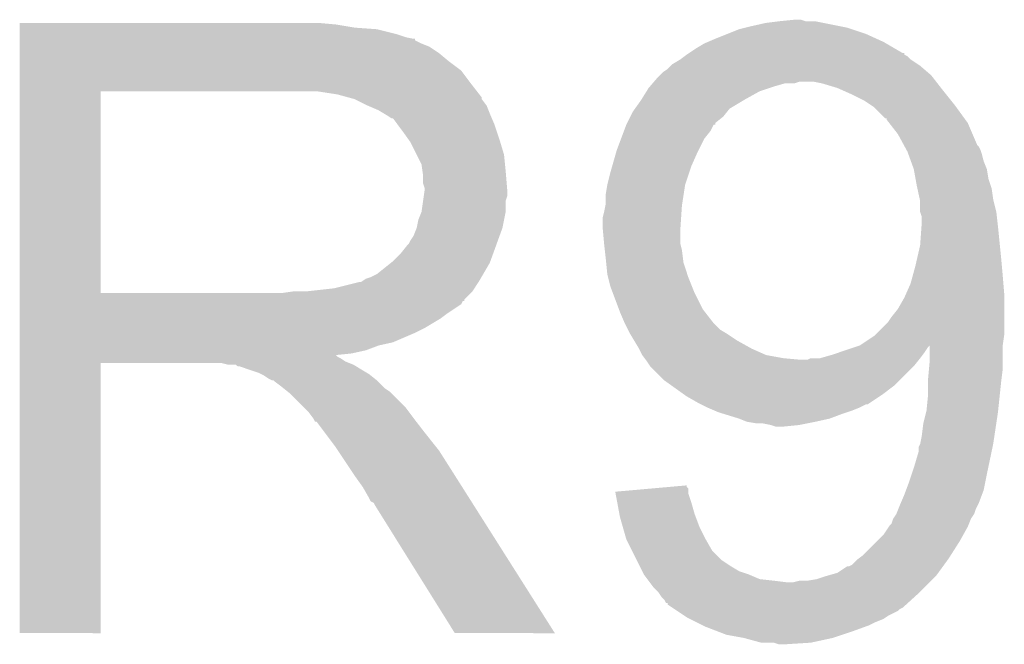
# Model space of a CAD drawing. Extents: x -1.3 to 24.2, y -3.9 to 53.4.
# Tile 23 of 51: x 13.9 to 15.4, y 16.6 to 17.6. Entities that reach past the tile are written whole.
import ezdxf

# ---------------------------------------------------------------- set-up
doc = ezdxf.new("R2010")
doc.units = 0
doc.layers.add('SKOLL-I_CLICK_V101_GTO', color=11, linetype='CONTINUOUS')

msp = doc.modelspace()

# ---------------------------------------------------------------- linework, layer by layer
at = {"layer": 'SKOLL-I_CLICK_V101_GTO'}
for points in [[(13.86842, 17.55902), (13.868422, 17.56156), (14.37386, 17.55902), (14.34592, 17.56156)], [(13.86842, 17.55394), (13.86842, 17.55902), (14.404338, 17.55394), (14.37386, 17.55902)], [(15.03934, 17.55648), (15.0622, 17.56156), (15.179034, 17.55648), (15.15364, 17.56156)], [(15.0622, 17.56156), (15.08252, 17.5641), (15.15364, 17.56156), (15.140942, 17.5641)], [(15.08252, 17.5641), (15.107898, 17.566638), (15.125704, 17.5641), (15.118082, 17.566638)], [(15.107898, 17.566638), (15.107918, 17.56664), (15.118082, 17.566638), (15.107918, 17.56664)], [(13.86842, 17.5514), (13.86842, 17.55394), (14.4399, 17.5514), (14.404338, 17.55394)], [(13.86842, 17.54378), (13.86842, 17.5514), (14.470378, 17.54378), (14.4399, 17.5514)], [(13.86842, 17.5387), (13.86842, 17.54378), (14.485622, 17.5387), (14.470378, 17.54378)], [(14.98092, 17.53616), (14.99997, 17.54378), (15.238984, 17.53616), (15.22222, 17.54378)], [(14.99997, 17.54378), (15.019022, 17.5514), (15.22222, 17.54378), (15.199356, 17.5514)], [(15.019022, 17.5514), (15.029172, 17.553938), (15.199356, 17.5514), (15.19174, 17.553938)], [(15.029172, 17.553938), (15.03934, 17.55648), (15.19174, 17.553938), (15.179034, 17.55648)], [(13.86842, 17.53616), (13.86842, 17.5387), (14.498322, 17.53616), (14.485622, 17.5387)], [(13.86842, 17.536138), (13.86842, 17.53616), (14.50086, 17.536138), (14.498322, 17.53616)], [(13.86842, 17.533614), (13.86842, 17.536138), (14.500874, 17.533614), (14.50086, 17.536138)], [(13.86842, 17.52854), (13.86842, 17.533614), (14.51102, 17.52854), (14.500874, 17.533614)], [(13.86842, 17.523458), (13.86842, 17.52854), (14.523722, 17.523458), (14.51102, 17.52854)], [(14.950438, 17.52092), (14.963142, 17.52854), (15.26758, 17.52092), (15.254516, 17.52854)], [(14.963142, 17.52854), (14.969068, 17.53108), (15.254516, 17.52854), (15.25016, 17.53108)], [(14.969068, 17.53108), (14.98092, 17.53616), (15.25016, 17.53108), (15.238984, 17.53616)], [(13.86842, 17.5133), (13.86842, 17.523458), (14.53896, 17.5133), (14.523722, 17.523458)], [(13.86842, 17.5006), (13.86842, 17.5133), (14.5542, 17.5006), (14.53896, 17.5133)], [(14.9352, 17.51076), (14.938976, 17.513278), (15.283194, 17.51076), (15.28318, 17.513278)], [(14.938976, 17.513278), (14.939008, 17.5133), (15.28318, 17.513278), (15.280644, 17.5133)], [(14.939008, 17.5133), (14.950438, 17.52092), (15.280644, 17.5133), (15.26758, 17.52092)], [(13.86842, 17.485358), (13.86842, 17.5006), (14.574522, 17.485358), (14.5542, 17.5006)], [(14.912342, 17.495522), (14.92504, 17.50314), (15.30477, 17.495522), (15.29334, 17.50314)], [(14.92504, 17.50314), (14.93181, 17.508218), (15.29334, 17.50314), (15.28826, 17.508218)], [(14.93181, 17.508218), (14.935192, 17.510754), (15.28826, 17.508218), (15.283194, 17.510754)], [(14.935192, 17.510754), (14.9352, 17.51076), (15.283194, 17.510754), (15.283194, 17.51076)], [(13.868418, 17.46504), (13.86842, 17.485358), (14.58976, 17.46504), (14.574522, 17.485358)], [(14.892016, 17.477738), (14.8971, 17.48282), (15.326362, 17.477738), (15.320434, 17.48282)], [(14.8971, 17.48282), (14.904722, 17.487902), (15.320434, 17.48282), (15.314506, 17.487902)], [(14.904722, 17.487902), (14.9098, 17.49298), (15.314506, 17.487902), (15.308582, 17.49298)], [(14.9098, 17.49298), (14.912342, 17.495522), (15.308582, 17.49298), (15.30477, 17.495522)], [(13.868418, 17.45234), (13.868418, 17.46504), (14.599638, 17.45234), (14.58976, 17.46504)], [(14.876414, 17.45996), (14.880768, 17.46504), (15.0749, 17.45996), (15.092682, 17.46504)], [(14.880768, 17.46504), (14.88077, 17.465042), (15.092682, 17.46504), (15.107922, 17.465042)], [(14.88077, 17.465042), (14.882946, 17.46758), (15.107922, 17.465042), (15.115544, 17.46758)], [(14.882946, 17.46758), (14.889478, 17.4752), (15.334264, 17.46758), (15.328336, 17.4752)], [(14.889478, 17.4752), (14.892016, 17.477738), (15.328336, 17.4752), (15.326362, 17.477738)], [(15.1511, 17.46504), (15.138398, 17.46758), (15.336238, 17.46504), (15.334264, 17.46758)], [(15.176502, 17.45742), (15.1511, 17.46504), (15.342166, 17.45742), (15.336238, 17.46504)], [(13.868412, 17.129782), (13.868418, 17.45232), (13.99794, 17.129782), (13.997942, 17.45232)], [(13.868418, 17.45232), (13.868418, 17.45234), (13.997942, 17.45232), (14.30528, 17.45234)], [(14.376402, 17.44726), (14.343382, 17.45234), (14.603588, 17.44726), (14.599638, 17.45234)], [(14.863126, 17.43964), (14.871064, 17.45234), (15.02918, 17.43964), (15.052042, 17.45234)], [(14.871064, 17.45234), (14.87424, 17.457422), (15.052042, 17.45234), (15.067286, 17.457422)], [(14.87424, 17.457422), (14.876414, 17.45996), (15.067286, 17.457422), (15.0749, 17.45996)], [(15.182218, 17.45488), (15.176502, 17.45742), (15.34414, 17.45488), (15.342166, 17.45742)], [(15.19936, 17.44726), (15.182218, 17.45488), (15.350236, 17.44726), (15.34414, 17.45488)], [(14.395042, 17.442176), (14.376402, 17.44726), (14.60754, 17.442176), (14.603588, 17.44726)], [(14.40434, 17.43964), (14.395042, 17.442176), (14.607544, 17.43964), (14.60754, 17.442176)], [(14.404352, 17.439634), (14.40434, 17.43964), (14.607544, 17.439634), (14.607544, 17.43964)], [(14.42466, 17.42948), (14.404352, 17.439634), (14.61516, 17.42948), (14.607544, 17.439634)], [(14.85247, 17.424402), (14.86154, 17.4371), (15.003784, 17.424402), (15.024946, 17.4371)], [(14.86154, 17.4371), (14.863126, 17.43964), (15.024946, 17.4371), (15.02918, 17.43964)], [(15.219682, 17.437098), (15.19936, 17.44726), (15.358366, 17.437098), (15.350236, 17.44726)], [(15.23111, 17.42948), (15.219682, 17.437098), (15.36446, 17.42948), (15.358366, 17.437098)], [(14.44244, 17.42186), (14.42466, 17.42948), (14.618208, 17.42186), (14.61516, 17.42948)], [(14.45091, 17.41678), (14.44244, 17.42186), (14.62024, 17.41678), (14.618208, 17.42186)], [(14.845032, 17.411702), (14.848842, 17.41932), (14.993622, 17.411702), (14.999716, 17.41932)], [(14.848842, 17.41932), (14.85247, 17.424402), (14.999716, 17.41932), (15.003784, 17.424402)], [(15.234922, 17.426938), (15.23111, 17.42948), (15.36631, 17.426938), (15.36446, 17.42948)], [(15.252706, 17.40916), (15.234922, 17.426938), (15.37924, 17.40916), (15.36631, 17.426938)], [(14.45514, 17.414242), (14.45091, 17.41678), (14.621328, 17.414242), (14.62024, 17.41678)], [(14.462764, 17.40916), (14.45514, 17.414242), (14.623506, 17.40916), (14.621328, 17.414242)], [(14.465304, 17.409152), (14.462764, 17.40916), (14.62351, 17.409152), (14.623506, 17.40916)], [(14.47292, 17.399), (14.465304, 17.409152), (14.62786, 17.399), (14.62351, 17.409152)], [(14.83869, 17.399022), (14.839952, 17.401546), (14.98092, 17.399022), (14.980928, 17.401546)], [(14.839952, 17.401546), (14.845032, 17.411702), (14.980928, 17.401546), (14.993622, 17.411702)], [(15.25524, 17.409138), (15.252706, 17.40916), (15.379256, 17.409138), (15.37924, 17.40916)], [(15.255244, 17.406614), (15.25524, 17.409138), (15.38109, 17.406614), (15.379256, 17.409138)], [(15.259192, 17.40154), (15.255244, 17.406614), (15.38478, 17.40154), (15.38109, 17.406614)], [(15.273022, 17.38376), (15.259192, 17.40154), (15.392402, 17.38376), (15.38478, 17.40154)], [(14.48054, 17.38884), (14.47292, 17.399), (14.631248, 17.38884), (14.62786, 17.399)], [(14.489612, 17.37614), (14.48054, 17.38884), (14.63548, 17.37614), (14.631248, 17.38884)], [(14.830106, 17.37614), (14.83487, 17.388842), (14.96314, 17.37614), (14.973302, 17.388842)], [(14.83487, 17.388842), (14.83868, 17.399), (14.973302, 17.388842), (14.978394, 17.399)], [(14.83868, 17.399), (14.83869, 17.399022), (14.978394, 17.399), (14.98092, 17.399022)], [(14.49324, 17.371058), (14.489612, 17.37614), (14.637006, 17.371058), (14.63548, 17.37614)], [(14.5034, 17.350738), (14.49324, 17.371058), (14.6431, 17.350738), (14.637006, 17.371058)], [(14.82344, 17.35836), (14.830106, 17.37614), (14.95425, 17.35836), (14.96314, 17.37614)], [(15.28272, 17.36598), (15.273022, 17.38376), (15.400022, 17.36598), (15.392402, 17.38376)], [(14.816182, 17.332958), (14.822714, 17.35582), (14.94282, 17.332958), (14.95298, 17.35582)], [(14.822714, 17.35582), (14.82344, 17.35836), (14.95298, 17.35582), (14.95425, 17.35836)], [(15.284106, 17.363436), (15.28272, 17.36598), (15.402562, 17.363436), (15.400022, 17.36598)], [(15.286876, 17.358358), (15.284106, 17.363436), (15.4051, 17.358358), (15.402562, 17.363436)], [(15.28826, 17.355818), (15.286876, 17.358358), (15.405948, 17.355818), (15.4051, 17.358358)], [(15.290108, 17.35074), (15.28826, 17.355818), (15.407638, 17.35074), (15.405948, 17.355818)], [(14.51102, 17.335496), (14.5034, 17.350738), (14.644626, 17.335496), (14.6431, 17.350738)], [(15.293802, 17.340578), (15.290108, 17.35074), (15.410182, 17.340578), (15.407638, 17.35074)], [(15.29842, 17.327878), (15.293802, 17.340578), (15.41526, 17.327878), (15.410182, 17.340578)], [(14.512472, 17.32534), (14.51102, 17.335496), (14.64564, 17.32534), (14.644626, 17.335496)], [(14.51356, 17.317718), (14.512472, 17.32534), (14.646276, 17.317718), (14.64564, 17.32534)], [(14.8082, 17.302482), (14.81328, 17.3228), (14.932662, 17.302482), (14.939434, 17.3228)], [(14.81328, 17.3228), (14.816182, 17.332958), (14.939434, 17.3228), (14.94282, 17.332958)], [(15.301192, 17.312638), (15.29842, 17.327878), (15.417802, 17.312638), (15.41526, 17.327878)], [(14.513562, 17.305018), (14.51356, 17.317718), (14.647334, 17.305018), (14.646276, 17.317718)], [(15.3035, 17.29994), (15.301192, 17.312638), (15.422034, 17.29994), (15.417802, 17.312638)], [(14.5161, 17.297396), (14.513562, 17.305018), (14.64797, 17.297396), (14.647334, 17.305018)], [(14.514646, 17.284698), (14.5161, 17.29486), (14.648178, 17.284698), (14.648178, 17.29486)], [(14.5161, 17.294862), (14.5161, 17.297396), (14.64818, 17.294862), (14.64797, 17.297396)], [(14.5161, 17.29486), (14.5161, 17.294862), (14.648178, 17.29486), (14.64818, 17.294862)], [(14.80566, 17.287242), (14.8082, 17.30248), (14.930316, 17.287242), (14.93266, 17.30248)], [(14.8082, 17.30248), (14.8082, 17.302482), (14.93266, 17.30248), (14.932662, 17.302482)], [(15.304066, 17.297398), (15.3035, 17.29994), (15.42288, 17.297398), (15.422034, 17.29994)], [(15.308016, 17.27962), (15.304066, 17.297398), (15.42542, 17.27962), (15.42288, 17.297398)], [(14.511018, 17.259298), (14.513558, 17.277076), (14.64564, 17.259298), (14.64564, 17.277076)], [(14.513558, 17.277076), (14.514646, 17.284698), (14.64564, 17.277076), (14.648178, 17.284698)], [(14.80566, 17.272002), (14.80566, 17.287242), (14.92797, 17.272002), (14.930316, 17.287242)], [(15.30858, 17.277078), (15.308016, 17.27962), (15.426056, 17.277078), (15.42542, 17.27962)], [(15.308582, 17.259298), (15.30858, 17.277078), (15.4305, 17.259298), (15.426056, 17.277078)], [(14.80312, 17.2593), (14.80515, 17.26946), (14.926902, 17.2593), (14.92758, 17.26946)], [(14.80515, 17.26946), (14.80566, 17.272002), (14.92758, 17.26946), (14.92797, 17.272002)], [(14.503398, 17.2339), (14.50594, 17.246598), (14.640558, 17.2339), (14.643098, 17.246598)], [(14.50594, 17.246598), (14.511018, 17.259298), (14.643098, 17.246598), (14.64564, 17.259298)], [(14.80058, 17.249142), (14.80312, 17.2593), (14.926224, 17.249142), (14.926902, 17.2593)], [(14.80058, 17.236438), (14.80058, 17.249142), (14.925378, 17.236438), (14.926224, 17.249142)], [(15.31112, 17.251676), (15.308582, 17.259298), (15.431348, 17.251676), (15.4305, 17.259298)], [(15.31112, 17.24152), (15.31112, 17.251676), (15.432476, 17.24152), (15.431348, 17.251676)], [(14.498318, 17.221198), (14.503398, 17.233898), (14.635938, 17.221198), (14.640556, 17.233898)], [(14.503398, 17.233898), (14.503398, 17.2339), (14.640556, 17.233898), (14.640558, 17.2339)], [(14.801042, 17.23136), (14.80058, 17.236438), (14.92504, 17.23136), (14.925378, 17.236438)], [(14.80312, 17.208502), (14.801042, 17.23136), (14.92504, 17.208502), (14.92504, 17.23136)], [(15.30858, 17.205958), (15.310756, 17.23644), (15.43609, 17.205958), (15.43304, 17.23644)], [(15.310756, 17.23644), (15.31112, 17.24152), (15.43304, 17.23644), (15.432476, 17.24152)], [(14.490698, 17.2085), (14.49324, 17.213578), (14.631322, 17.2085), (14.633168, 17.213578)], [(14.49324, 17.213578), (14.498318, 17.221198), (14.633168, 17.213578), (14.635938, 17.221198)], [(14.478, 17.19326), (14.488158, 17.205958), (14.62578, 17.19326), (14.630398, 17.205958)], [(14.488158, 17.205958), (14.490698, 17.2085), (14.630398, 17.205958), (14.631322, 17.2085)], [(14.80312, 17.2085), (14.80312, 17.208502), (14.925042, 17.2085), (14.92504, 17.208502)], [(14.80425, 17.19834), (14.80312, 17.2085), (14.92758, 17.19834), (14.925042, 17.2085)], [(14.80566, 17.18564), (14.80425, 17.19834), (14.929168, 17.18564), (14.92758, 17.19834)], [(15.30389, 17.18564), (15.30858, 17.205958), (15.43812, 17.18564), (15.43609, 17.205958)], [(14.465298, 17.180558), (14.478, 17.19326), (14.621162, 17.180558), (14.62578, 17.19326)], [(14.806422, 17.178022), (14.80566, 17.18564), (14.93012, 17.178022), (14.929168, 17.18564)], [(15.30096, 17.17294), (15.30389, 17.18564), (15.439276, 17.17294), (15.43812, 17.18564)], [(14.439898, 17.160238), (14.462122, 17.178018), (14.609868, 17.160238), (14.62024, 17.178018)], [(14.462122, 17.178018), (14.465298, 17.180558), (14.62024, 17.178018), (14.621162, 17.180558)], [(14.8082, 17.160242), (14.806422, 17.178022), (14.936046, 17.160242), (14.93012, 17.178022)], [(15.296802, 17.1577), (15.30096, 17.17294), (15.44066, 17.1577), (15.439276, 17.17294)], [(14.414496, 17.14754), (14.422116, 17.152618), (14.602462, 17.14754), (14.605424, 17.152618)], [(14.422116, 17.152618), (14.429738, 17.15516), (14.605424, 17.152618), (14.606906, 17.15516)], [(14.429738, 17.15516), (14.439898, 17.160238), (14.606906, 17.15516), (14.609868, 17.160238)], [(14.809472, 17.155158), (14.8082, 17.160242), (14.93774, 17.155158), (14.936046, 17.160242)], [(14.81328, 17.139922), (14.809472, 17.155158), (14.943836, 17.139922), (14.93774, 17.155158)], [(15.29334, 17.144998), (15.296802, 17.1577), (15.44172, 17.144998), (15.44066, 17.1577)], [(14.325598, 17.1323), (14.371318, 17.13738), (14.592298, 17.1323), (14.595686, 17.13738)], [(14.371318, 17.13738), (14.411958, 17.14754), (14.595686, 17.13738), (14.602462, 17.14754)], [(14.817092, 17.12976), (14.81328, 17.139922), (14.9479, 17.12976), (14.943836, 17.139922)], [(15.285438, 17.127222), (15.29334, 17.144998), (15.4432, 17.127222), (15.44172, 17.144998)], [(13.86841, 17.11706), (13.868412, 17.119594), (14.579578, 17.11706), (14.5796, 17.119594)], [(13.868412, 17.12976), (13.868412, 17.129782), (14.287498, 17.12976), (13.99794, 17.129782)], [(13.868412, 17.119594), (13.868412, 17.12976), (14.5796, 17.119594), (14.58976, 17.12976)], [(14.287498, 17.12976), (14.305264, 17.132298), (14.58976, 17.12976), (14.592298, 17.132298)], [(14.305264, 17.132298), (14.30528, 17.1323), (14.592298, 17.132298), (14.592298, 17.1323)], [(14.826616, 17.104362), (14.817092, 17.12976), (14.9606, 17.104362), (14.9479, 17.12976)], [(15.27302, 17.104362), (15.28318, 17.12214), (15.4432, 17.104362), (15.4432, 17.12214)], [(15.28318, 17.12214), (15.285438, 17.127222), (15.4432, 17.12214), (15.4432, 17.127222)], [(13.86841, 17.117046), (13.86841, 17.11706), (14.577054, 17.117046), (14.579578, 17.11706)], [(13.86841, 17.11198), (13.86841, 17.117046), (14.574516, 17.11198), (14.577054, 17.117046)], [(13.86841, 17.09674), (13.86841, 17.11198), (14.55166, 17.09674), (14.574516, 17.11198)], [(14.82852, 17.09928), (14.826616, 17.104362), (14.964554, 17.09928), (14.9606, 17.104362)], [(15.26286, 17.09166), (15.27302, 17.104362), (15.4432, 17.09166), (15.4432, 17.104362)], [(13.86841, 17.089118), (13.86841, 17.09674), (14.541498, 17.089118), (14.55166, 17.09674)], [(13.86841, 17.07388), (13.86841, 17.089118), (14.5161, 17.07388), (14.541498, 17.089118)], [(14.83614, 17.081502), (14.82852, 17.09928), (14.97838, 17.081502), (14.964554, 17.09928)], [(15.257778, 17.084038), (15.26286, 17.09166), (15.4432, 17.084038), (15.4432, 17.09166)], [(13.86841, 17.06626), (13.86841, 17.07388), (14.50086, 17.06626), (14.5161, 17.07388)], [(14.83614, 17.0815), (14.83614, 17.081502), (14.978382, 17.0815), (14.97838, 17.081502)], [(14.84122, 17.071342), (14.83614, 17.0815), (14.988538, 17.071342), (14.978382, 17.0815)], [(14.84376, 17.06626), (14.84122, 17.071342), (14.99701, 17.06626), (14.988538, 17.071342)], [(15.23746, 17.06372), (15.257778, 17.084038), (15.4432, 17.06372), (15.4432, 17.084038)], [(13.86841, 17.05102), (13.86841, 17.06626), (14.465298, 17.05102), (14.50086, 17.06626)], [(14.845284, 17.06372), (14.84376, 17.06626), (15.001242, 17.06372), (14.99701, 17.06626)], [(14.85138, 17.05356), (14.845284, 17.06372), (15.01648, 17.05356), (15.001242, 17.06372)], [(15.21206, 17.04594), (15.23492, 17.06118), (15.44066, 17.04594), (15.442836, 17.06118)], [(15.23492, 17.06118), (15.23746, 17.06372), (15.442836, 17.06118), (15.4432, 17.06372)], [(13.86841, 17.045938), (13.86841, 17.05102), (14.442438, 17.045938), (14.465298, 17.05102)], [(13.86841, 17.03832), (13.86841, 17.045938), (14.422118, 17.03832), (14.442438, 17.045938)], [(14.859, 17.04086), (14.85138, 17.05356), (15.03934, 17.04086), (15.01648, 17.05356)], [(14.859, 17.040858), (14.859, 17.04086), (15.039346, 17.040858), (15.03934, 17.04086)], [(14.86408, 17.030702), (14.859, 17.040858), (15.062198, 17.030702), (15.039346, 17.040858)], [(15.18158, 17.03578), (15.20444, 17.0434), (15.3162, 17.03578), (15.32128, 17.0434)], [(15.20444, 17.0434), (15.211952, 17.045904), (15.32128, 17.0434), (15.323782, 17.045904)], [(15.211952, 17.045904), (15.212054, 17.045938), (15.44066, 17.045904), (15.44066, 17.045938)], [(15.212054, 17.045938), (15.21206, 17.04594), (15.44066, 17.045938), (15.44066, 17.04594)], [(15.32382, 17.020538), (15.323782, 17.045904), (15.44066, 17.020538), (15.44066, 17.045904)], [(13.868408, 17.028158), (13.86841, 17.030666), (14.376404, 17.028158), (14.373892, 17.030666)], [(13.868408, 17.025618), (13.868408, 17.028158), (14.381482, 17.025618), (14.376404, 17.028158)], [(13.868408, 17.02054), (13.868408, 17.025618), (14.3891, 17.02054), (14.381482, 17.025618)], [(13.86841, 17.03324), (13.86841, 17.03832), (14.399258, 17.03324), (14.422118, 17.03832)], [(13.86841, 17.030666), (13.86841, 17.03324), (14.373892, 17.030666), (14.399258, 17.03324)], [(14.867892, 17.02562), (14.86408, 17.030702), (15.09014, 17.02562), (15.062198, 17.030702)], [(14.869796, 17.02308), (14.867892, 17.02562), (15.11808, 17.02308), (15.09014, 17.02562)], [(15.128236, 17.02308), (15.133316, 17.025618), (15.306548, 17.02308), (15.308578, 17.025618)], [(15.133316, 17.025618), (15.148558, 17.02562), (15.308578, 17.025618), (15.30858, 17.02562)], [(15.148558, 17.02562), (15.16634, 17.0307), (15.30858, 17.02562), (15.31239, 17.0307)], [(15.16634, 17.0307), (15.18158, 17.03578), (15.31239, 17.0307), (15.3162, 17.03578)], [(13.8684, 16.586222), (13.868408, 17.017978), (13.997918, 16.586222), (13.99794, 17.017978)], [(13.868408, 17.018), (13.868408, 17.02054), (14.395452, 17.018), (14.3891, 17.02054)], [(13.868408, 17.017978), (13.868408, 17.018), (13.99794, 17.017978), (14.190978, 17.018)], [(14.201138, 17.01546), (14.190978, 17.018), (14.401802, 17.01546), (14.395452, 17.018)], [(14.216374, 17.012926), (14.213834, 17.01546), (14.406026, 17.012926), (14.401802, 17.01546)], [(14.218916, 17.01292), (14.216374, 17.012926), (14.406036, 17.01292), (14.406026, 17.012926)], [(14.249398, 17.00276), (14.218916, 17.01292), (14.422968, 17.00276), (14.406036, 17.01292)], [(14.8717, 17.02054), (14.869796, 17.02308), (15.304516, 17.02054), (15.306548, 17.02308)], [(14.87678, 17.01292), (14.8717, 17.02054), (15.29842, 17.01292), (15.304516, 17.02054)], [(14.899638, 16.990062), (14.87678, 17.01292), (15.27556, 16.990062), (15.29842, 17.01292)], [(15.32128, 16.9926), (15.322664, 17.00784), (15.438754, 16.9926), (15.44066, 17.00784)], [(15.322664, 17.00784), (15.32382, 17.020538), (15.44066, 17.00784), (15.44066, 17.020538)], [(14.254478, 17.00022), (14.249398, 17.00276), (14.4272, 17.00022), (14.422968, 17.00276)], [(14.259558, 16.99768), (14.254478, 17.00022), (14.430376, 16.99768), (14.4272, 17.00022)], [(14.267178, 16.992602), (14.259558, 16.99768), (14.436724, 16.992602), (14.430376, 16.99768)], [(14.272256, 16.990062), (14.267178, 16.992602), (14.439898, 16.990062), (14.436724, 16.992602)], [(15.32128, 16.98752), (15.32128, 16.9926), (15.43812, 16.98752), (15.438754, 16.9926)], [(14.274794, 16.99006), (14.272256, 16.990062), (14.4399, 16.99006), (14.439898, 16.990062)], [(14.27734, 16.987522), (14.274794, 16.99006), (14.442438, 16.987522), (14.4399, 16.99006)], [(14.2875, 16.9799), (14.27734, 16.987522), (14.45006, 16.9799), (14.442438, 16.987522)], [(14.290676, 16.97736), (14.2875, 16.9799), (14.4526, 16.97736), (14.45006, 16.9799)], [(14.297028, 16.972278), (14.290676, 16.97736), (14.460222, 16.972278), (14.4526, 16.97736)], [(14.910308, 16.98244), (14.899638, 16.990062), (15.267938, 16.98244), (15.27556, 16.990062)], [(14.931644, 16.9672), (14.910308, 16.98244), (15.24762, 16.9672), (15.267938, 16.98244)], [(15.32128, 16.967198), (15.32128, 16.98752), (15.43598, 16.967198), (15.43812, 16.98752)], [(14.300198, 16.969742), (14.297028, 16.972278), (14.462758, 16.969742), (14.460222, 16.972278)], [(14.323062, 16.946878), (14.300198, 16.969742), (14.48562, 16.946878), (14.462758, 16.969742)], [(14.935198, 16.96466), (14.931644, 16.9672), (15.243808, 16.96466), (15.24762, 16.9672)], [(14.952982, 16.9545), (14.935198, 16.96466), (15.228566, 16.9545), (15.243808, 16.96466)], [(15.31874, 16.941802), (15.32128, 16.967198), (15.433306, 16.941802), (15.43598, 16.967198)], [(14.330678, 16.93926), (14.323062, 16.946878), (14.491336, 16.93926), (14.48562, 16.946878)], [(14.958062, 16.95196), (14.952982, 16.9545), (15.224756, 16.95196), (15.228566, 16.9545)], [(14.958066, 16.951958), (14.958062, 16.95196), (15.222216, 16.951958), (15.224756, 16.95196)], [(14.96822, 16.94688), (14.958066, 16.951958), (15.21206, 16.94688), (15.222216, 16.951958)], [(14.980072, 16.9418), (14.96822, 16.94688), (15.199362, 16.9418), (15.21206, 16.94688)], [(14.338298, 16.9291), (14.330678, 16.93926), (14.498956, 16.9291), (14.491336, 16.93926)], [(14.33957, 16.92656), (14.338298, 16.9291), (14.50086, 16.92656), (14.498956, 16.9291)], [(14.985998, 16.93926), (14.980072, 16.9418), (15.19174, 16.93926), (15.199362, 16.9418)], [(14.994254, 16.93672), (14.985998, 16.93926), (15.18412, 16.93672), (15.19174, 16.93926)], [(15.019022, 16.9291), (14.994254, 16.93672), (15.163798, 16.9291), (15.18412, 16.93672)], [(15.031718, 16.924022), (15.019022, 16.9291), (15.140948, 16.924022), (15.163798, 16.9291)], [(15.31366, 16.92148), (15.318104, 16.93926), (15.430372, 16.92148), (15.43304, 16.93926)], [(15.318104, 16.93926), (15.31874, 16.941802), (15.43304, 16.93926), (15.433306, 16.941802)], [(14.340834, 16.924034), (14.33957, 16.92656), (14.502826, 16.924034), (14.50086, 16.92656)], [(14.34337, 16.92402), (14.340834, 16.924034), (14.502836, 16.92402), (14.502826, 16.924034)], [(14.358616, 16.9037), (14.34337, 16.92402), (14.51864, 16.9037), (14.502836, 16.92402)], [(15.03173, 16.92402), (15.031718, 16.924022), (15.14094, 16.92402), (15.140948, 16.924022)], [(15.046958, 16.92148), (15.03173, 16.92402), (15.12824, 16.92148), (15.14094, 16.92402)], [(15.069818, 16.91894), (15.057118, 16.92148), (15.115542, 16.91894), (15.12824, 16.92148)], [(15.077438, 16.916402), (15.069818, 16.91894), (15.090162, 16.916402), (15.115542, 16.91894)], [(15.090142, 16.9164), (15.077438, 16.916402), (15.090142, 16.9164), (15.090162, 16.916402)], [(15.31112, 16.90116), (15.31366, 16.92148), (15.427324, 16.90116), (15.430372, 16.92148)], [(14.37386, 16.88338), (14.358616, 16.9037), (14.534896, 16.88338), (14.51864, 16.9037)], [(15.30858, 16.888462), (15.31112, 16.90116), (15.42542, 16.888462), (15.427324, 16.90116)], [(14.377248, 16.878298), (14.37386, 16.88338), (14.53896, 16.878298), (14.534896, 16.88338)], [(15.30604, 16.875762), (15.306042, 16.883384), (15.422746, 16.875762), (15.42435, 16.883384)], [(15.306042, 16.883384), (15.30858, 16.888462), (15.42435, 16.883384), (15.42542, 16.888462)], [(14.395874, 16.85036), (14.377248, 16.878298), (14.55674, 16.85036), (14.53896, 16.878298)], [(15.29842, 16.85036), (15.30604, 16.875762), (15.417398, 16.85036), (15.422746, 16.875762)], [(14.40434, 16.83766), (14.395874, 16.85036), (14.564798, 16.83766), (14.55674, 16.85036)], [(15.295032, 16.8402), (15.29842, 16.85036), (15.41526, 16.8402), (15.417398, 16.85036)], [(14.41704, 16.819882), (14.40434, 16.83766), (14.576078, 16.819882), (14.564798, 16.83766)], [(15.2908, 16.8275), (15.295032, 16.8402), (15.412718, 16.8275), (15.41526, 16.8402)], [(14.4272, 16.802098), (14.41704, 16.819882), (14.587362, 16.802098), (14.576078, 16.819882)], [(14.878118, 16.817334), (14.90676, 16.819874), (14.93774, 16.817334), (14.935206, 16.819874)], [(14.90676, 16.819874), (14.9352, 16.822396), (14.935206, 16.819874), (14.9352, 16.822396)], [(15.286036, 16.814798), (15.2908, 16.8275), (15.410178, 16.814798), (15.412718, 16.8275)], [(14.820924, 16.812262), (14.878118, 16.817334), (14.937742, 16.812262), (14.93774, 16.817334)], [(14.8214, 16.809718), (14.820924, 16.812262), (14.937742, 16.809718), (14.937742, 16.812262)], [(14.824248, 16.79448), (14.8214, 16.809718), (14.94282, 16.79448), (14.937742, 16.809718)], [(15.277736, 16.79448), (15.28318, 16.80718), (15.40256, 16.79448), (15.40732, 16.80718)], [(15.28318, 16.80718), (15.286036, 16.814798), (15.40732, 16.80718), (15.410178, 16.814798)], [(14.429738, 16.797026), (14.4272, 16.802098), (14.59058, 16.797026), (14.587362, 16.802098)], [(14.434814, 16.794482), (14.429738, 16.797026), (14.592194, 16.794482), (14.59058, 16.797026)], [(14.437362, 16.7894), (14.434814, 16.794482), (14.595418, 16.7894), (14.592194, 16.794482)], [(14.564358, 16.58621), (14.437362, 16.7894), (14.724334, 16.58621), (14.595418, 16.7894)], [(14.827572, 16.7767), (14.824248, 16.79448), (14.9479, 16.7767), (14.94282, 16.79448)], [(15.273526, 16.784318), (15.27556, 16.7894), (15.39748, 16.784318), (15.40002, 16.7894)], [(15.27556, 16.7894), (15.277736, 16.79448), (15.40002, 16.7894), (15.40256, 16.79448)], [(14.82852, 16.771618), (14.827572, 16.7767), (14.949806, 16.771618), (14.9479, 16.7767)], [(15.265402, 16.769084), (15.270476, 16.776696), (15.389862, 16.769084), (15.394938, 16.776696)], [(15.270476, 16.776696), (15.27048, 16.7767), (15.394938, 16.776696), (15.394938, 16.7767)], [(15.27048, 16.7767), (15.273526, 16.784318), (15.394938, 16.7767), (15.39748, 16.784318)], [(14.832874, 16.75638), (14.82852, 16.771618), (14.95552, 16.75638), (14.949806, 16.771618)], [(14.838678, 16.736062), (14.832874, 16.75638), (14.96568, 16.736062), (14.95552, 16.75638)], [(15.25016, 16.74368), (15.258624, 16.756378), (15.377724, 16.74368), (15.38478, 16.756378)], [(15.258624, 16.756378), (15.260322, 16.758922), (15.38478, 16.756378), (15.385796, 16.758922)], [(15.260322, 16.758922), (15.26286, 16.761464), (15.385796, 16.758922), (15.386814, 16.761464)], [(15.26286, 16.761464), (15.2654, 16.76908), (15.386814, 16.761464), (15.38986, 16.76908)], [(15.2654, 16.76908), (15.265402, 16.769084), (15.38986, 16.76908), (15.389862, 16.769084)], [(15.239998, 16.73352), (15.25016, 16.74368), (15.37208, 16.73352), (15.377724, 16.74368)], [(14.84757, 16.71828), (14.838678, 16.736062), (14.975842, 16.71828), (14.96568, 16.736062)], [(15.21714, 16.710662), (15.239998, 16.73352), (15.357532, 16.710662), (15.37208, 16.73352)], [(14.855192, 16.70304), (14.84757, 16.71828), (14.99108, 16.70304), (14.975842, 16.71828)], [(15.210368, 16.705582), (15.21714, 16.710662), (15.3543, 16.705582), (15.357532, 16.710662)], [(14.860272, 16.69288), (14.855192, 16.70304), (15.006318, 16.69288), (14.99108, 16.70304)], [(14.864082, 16.68526), (14.860272, 16.69288), (15.01902, 16.68526), (15.006318, 16.69288)], [(15.176504, 16.682722), (15.191744, 16.69288), (15.337674, 16.682722), (15.34506, 16.69288)], [(15.191744, 16.69288), (15.194284, 16.692882), (15.34506, 16.69288), (15.345062, 16.692882)], [(15.194284, 16.692882), (15.19936, 16.695422), (15.345062, 16.692882), (15.34691, 16.695422)], [(15.19936, 16.695422), (15.206982, 16.70304), (15.34691, 16.695422), (15.35245, 16.70304)], [(15.206982, 16.70304), (15.210368, 16.705582), (15.35245, 16.70304), (15.3543, 16.705582)], [(14.86662, 16.680182), (14.864082, 16.68526), (15.034254, 16.680182), (15.01902, 16.68526)], [(14.866622, 16.68018), (14.86662, 16.680182), (15.034258, 16.68018), (15.034254, 16.680182)], [(14.872338, 16.67256), (14.866622, 16.68018), (15.052044, 16.67256), (15.034258, 16.68018)], [(15.143482, 16.672562), (15.15872, 16.67764), (15.3289, 16.672562), (15.333978, 16.67764)], [(15.15872, 16.67764), (15.176504, 16.682722), (15.333978, 16.67764), (15.337674, 16.682722)], [(14.874242, 16.67002), (14.872338, 16.67256), (15.0749, 16.67002), (15.052044, 16.67256)], [(14.876148, 16.66748), (14.874242, 16.67002), (15.095222, 16.66748), (15.0749, 16.67002)], [(14.88186, 16.659862), (14.876148, 16.66748), (15.3162, 16.659862), (15.323818, 16.66748)], [(15.105382, 16.66748), (15.115542, 16.67002), (15.323818, 16.66748), (15.326358, 16.67002)], [(15.128242, 16.67002), (15.143482, 16.672562), (15.326358, 16.67002), (15.3289, 16.672562)], [(14.889478, 16.652242), (14.88186, 16.659862), (15.30858, 16.652242), (15.3162, 16.659862)], [(14.88948, 16.65224), (14.889478, 16.652242), (15.30858, 16.65224), (15.30858, 16.652242)], [(14.89456, 16.64462), (14.88948, 16.65224), (15.300196, 16.64462), (15.30858, 16.65224)], [(14.899638, 16.63954), (14.89456, 16.64462), (15.294608, 16.63954), (15.300196, 16.64462)], [(14.902174, 16.634474), (14.899638, 16.63954), (15.289036, 16.634474), (15.294608, 16.63954)], [(14.904698, 16.63446), (14.902174, 16.634474), (15.28902, 16.63446), (15.289036, 16.634474)], [(14.90472, 16.63193), (14.904698, 16.63446), (15.286236, 16.63193), (15.28902, 16.63446)], [(14.912356, 16.626838), (14.90472, 16.63193), (15.280636, 16.626838), (15.286236, 16.63193)], [(14.916164, 16.624298), (14.912356, 16.626838), (15.27556, 16.624298), (15.280636, 16.626838)], [(14.919972, 16.621758), (14.916164, 16.624298), (15.273016, 16.621758), (15.27556, 16.624298)], [(14.931396, 16.614138), (14.919972, 16.621758), (15.257778, 16.614138), (15.273016, 16.621758)], [(14.935198, 16.611602), (14.931396, 16.614138), (15.253972, 16.611602), (15.257778, 16.614138)], [(14.940282, 16.60906), (14.935198, 16.611602), (15.25016, 16.60906), (15.253972, 16.611602)], [(14.950442, 16.60398), (14.940282, 16.60906), (15.23746, 16.60398), (15.25016, 16.60906)], [(14.960602, 16.5989), (14.950442, 16.60398), (15.227298, 16.5989), (15.23746, 16.60398)], [(14.96568, 16.59636), (14.960602, 16.5989), (15.220312, 16.59636), (15.227298, 16.5989)], [(13.997918, 16.5862), (13.8684, 16.586222), (13.997918, 16.5862), (13.997918, 16.586222)], [(14.72434, 16.5862), (14.724334, 16.58621), (14.72434, 16.5862), (14.564358, 16.58621)], [(14.985494, 16.58874), (14.96568, 16.59636), (15.19936, 16.58874), (15.220312, 16.59636)], [(14.998698, 16.583662), (14.985494, 16.58874), (15.184124, 16.583662), (15.19936, 16.58874)], [(15.026642, 16.57858), (14.998698, 16.583662), (15.168878, 16.57858), (15.184124, 16.583662)], [(15.054576, 16.57096), (15.026642, 16.57858), (15.13332, 16.57096), (15.168878, 16.57858)], [(15.082518, 16.568422), (15.074896, 16.57096), (15.092712, 16.568422), (15.13332, 16.57096)], [(15.092682, 16.56842), (15.082518, 16.568422), (15.092682, 16.56842), (15.092712, 16.568422)]]:
    msp.add_solid(points, dxfattribs=at)

doc.saveas('drawing.dxf')
